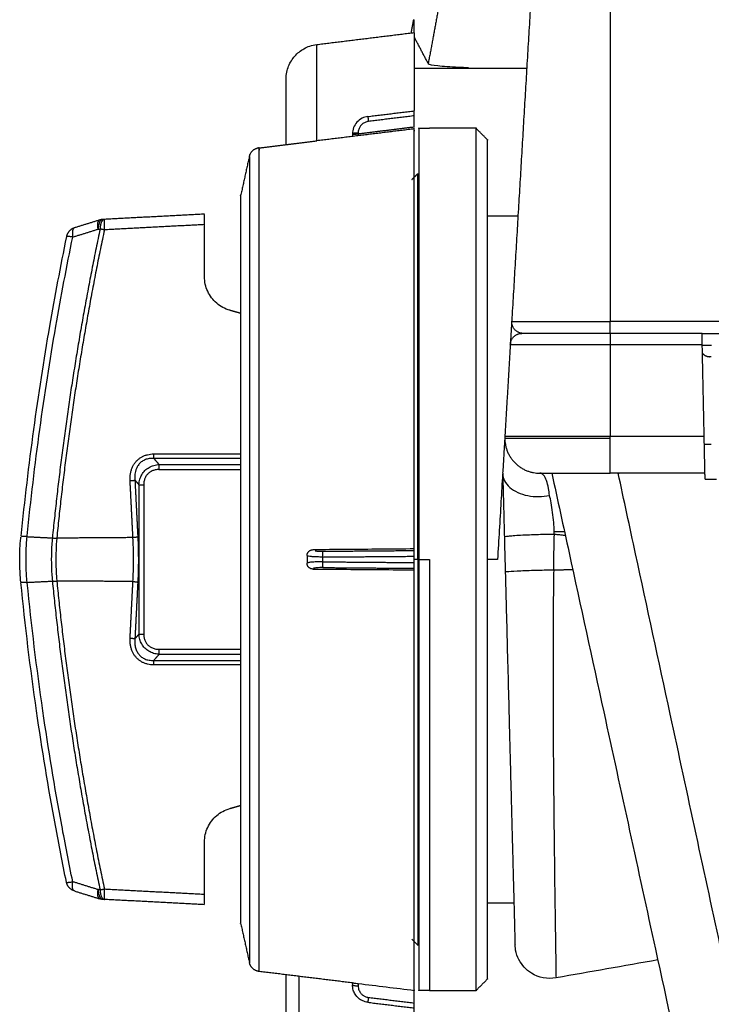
# Model space of a CAD drawing. Header units: millimetres. Extents: x 9946 to 11276, y -3292 to -1962.
# Tile 76 of 170: x 10752 to 10811, y -2557 to -2473. Entities that reach past the tile are written whole.
import ezdxf

# ---------------------------------------------------------------- set-up
doc = ezdxf.new("R2010")
doc.units = ezdxf.units.MM
doc.layers.add('ROXX NEO lite', color=7, linetype='Continuous', true_color=0x000000)

msp = doc.modelspace()

# ---------------------------------------------------------------- linework, layer by layer
at = {"layer": 'ROXX NEO lite', "color": 18, "lineweight": -3, "true_color": 0x000000}
for points, degree in [([(10796.354, -2462.396), (10795.278, -2480.517), (10794.201, -2498.638)], 2), ([(10802.638, -2462.396), (10802.638, -2480.517), (10802.638, -2498.638)], 2), ([(10788.268, -2469.888), (10787.652, -2473.214), (10787.036, -2476.539)], 2), ([(10785.838, -2473.894), (10785.838, -2473.335), (10785.838, -2472.775)], 2), ([(10785.838, -2473.894), (10785.838, -2477.226), (10785.838, -2480.558)], 2), ([(10787.036, -2476.539), (10786.437, -2475.401), (10785.838, -2474.264)], 2), ([(10777.473, -2483.173), (10777.473, -2479.04), (10777.473, -2474.907)], 2), ([(10795.489, -2476.968), (10790.663, -2476.968), (10785.838, -2476.968)], 2), ([(10781.855, -2481.086), (10783.847, -2480.841), (10785.838, -2480.597)], 2), ([(10785.838, -2481.025), (10783.871, -2481.267), (10781.903, -2481.508)], 2), ([(10785.838, -2480.595), (10785.838, -2480.577), (10785.838, -2480.558)], 2), ([(10785.838, -2481.025), (10785.838, -2480.883), (10785.838, -2480.698), (10785.838, -2480.597), (10785.838, -2480.597)], 3), ([(10785.838, -2482.014), (10785.838, -2481.519), (10785.838, -2481.025)], 2), ([(10781.855, -2481.086), (10781.685, -2481.107), (10781.345, -2481.207), (10780.892, -2481.554), (10780.606, -2482.027), (10780.538, -2482.392), (10780.538, -2482.575)], 3), ([(10785.838, -2482.148), (10781.655, -2482.661), (10777.473, -2483.173)], 2), ([(10780.538, -2482.575), (10780.538, -2482.646), (10780.538, -2482.718)], 2), ([(10781.025, -2482.588), (10780.862, -2482.608), (10780.659, -2482.64), (10780.538, -2482.666), (10780.538, -2482.674)], 3), ([(10781.025, -2482.501), (10781.025, -2482.593), (10781.025, -2482.684)], 2), ([(10785.838, -2481.996), (10783.445, -2482.291), (10781.052, -2482.585)], 2), ([(10785.838, -2482.135), (10785.838, -2482.115), (10785.838, -2482.095)], 2), ([(10786.238, -2482.097), (10786.688, -2482.097), (10787.138, -2482.097)], 2), ([(10791.138, -2482.097), (10789.138, -2482.097), (10787.138, -2482.097)], 2), ([(10792.138, -2483.097), (10791.638, -2482.597), (10791.138, -2482.097)], 2), ([(10772.54, -2483.778), (10775.006, -2483.476), (10777.473, -2483.173)], 2), ([(10785.638, -2486.497), (10785.888, -2486.247), (10786.138, -2485.997)], 2), ([(10786.138, -2485.997), (10786.178, -2485.997), (10786.218, -2485.997)], 2), ([(10767.838, -2490.362), (10763.54, -2490.587), (10759.243, -2490.813)], 2), ([(10792.138, -2489.597), (10793.438, -2489.597), (10794.738, -2489.597)], 2), ([(10756.533, -2491.431), (10757.621, -2491.092), (10758.71, -2490.754)], 2), ([(10758.71, -2490.754), (10758.792, -2490.749), (10758.875, -2490.745)], 2), ([(10794.197, -2498.714), (10794.139, -2499.684), (10794.081, -2500.654)], 2), ([(10794.199, -2498.696), (10794.199, -2498.677), (10794.2, -2498.657), (10794.201, -2498.638)], 3), ([(10802.638, -2498.638), (10807.303, -2498.638), (10811.968, -2498.638)], 2), ([(10810.534, -2499.697), (10806.586, -2499.697), (10802.638, -2499.697)], 2), ([(10810.495, -2499.697), (10811.389, -2499.697), (10812.283, -2499.697)], 2), ([(10810.554, -2500.638), (10810.547, -2500.324), (10810.539, -2499.928), (10810.534, -2499.697), (10810.534, -2499.697)], 3), ([(10794.082, -2500.638), (10793.848, -2504.578), (10793.614, -2508.519)], 2), ([(10802.638, -2500.638), (10806.596, -2500.638), (10810.554, -2500.638)], 2), ([(10802.638, -2500.638), (10802.638, -2504.578), (10802.638, -2508.519)], 2), ([(10810.719, -2508.519), (10810.636, -2504.578), (10810.554, -2500.638)], 2), ([(10810.554, -2500.697), (10810.946, -2500.697), (10811.338, -2500.697)], 2), ([(10811.305, -2501.697), (10811.241, -2501.697), (10811.177, -2501.697)], 2), ([(10802.638, -2508.519), (10806.678, -2508.519), (10810.719, -2508.519)], 2), ([(10810.785, -2511.697), (10810.785, -2511.697), (10810.783, -2511.588), (10810.773, -2511.122), (10810.758, -2510.405), (10810.739, -2509.501), (10810.726, -2508.857), (10810.719, -2508.519)], 3), ([(10810.733, -2509.197), (10810.929, -2509.197), (10811.124, -2509.197), (10811.32, -2509.197)], 3), ([(10761.453, -2512.342), (10761.447, -2512.225), (10761.449, -2512.002), (10761.488, -2511.692), (10761.559, -2511.411), (10761.657, -2511.16), (10761.779, -2510.936), (10761.922, -2510.737), (10762.086, -2510.562), (10762.269, -2510.412), (10762.472, -2510.285), (10762.698, -2510.181), (10762.945, -2510.104), (10763.212, -2510.056), (10763.4, -2510.045), (10763.497, -2510.045)], 3), ([(10770.929, -2510.43), (10767.204, -2510.429), (10763.48, -2510.428)], 2), ([(10763.48, -2510.428), (10763.71, -2510.69), (10763.939, -2510.953)], 2), ([(10763.497, -2510.045), (10767.213, -2510.046), (10770.928, -2510.046)], 2), ([(10762.212, -2512.685), (10762.219, -2512.517), (10762.278, -2512.199), (10762.439, -2511.825), (10762.715, -2511.457), (10763.083, -2511.18), (10763.473, -2511.015), (10763.781, -2510.961), (10763.939, -2510.953)], 3), ([(10763.922, -2511.386), (10767.426, -2511.386), (10770.929, -2511.386)], 2), ([(10763.939, -2510.953), (10767.441, -2510.953), (10770.942, -2510.953)], 2), ([(10761.868, -2512.292), (10762.04, -2512.488), (10762.212, -2512.685)], 2), ([(10761.868, -2512.292), (10761.99, -2514.72), (10762.113, -2517.149)], 2), ([(10793.425, -2511.697), (10793.426, -2511.736), (10793.427, -2511.775)], 2), ([(10793.427, -2511.752), (10793.432, -2511.955), (10793.545, -2512.377), (10794, -2512.933), (10794.695, -2513.374), (10795.563, -2513.653), (10796.513, -2513.744), (10797.155, -2513.669), (10797.448, -2513.603)], 3), ([(10793.427, -2511.752), (10793.442, -2512.33), (10793.473, -2513.503), (10793.516, -2515.161), (10793.551, -2516.491), (10793.569, -2517.188)], 3), ([(10810.785, -2511.697), (10806.712, -2511.697), (10802.638, -2511.697)], 2), ([(10803.399, -2511.751), (10803.397, -2511.74), (10803.395, -2511.73), (10803.392, -2511.719)], 3), ([(10810.796, -2512.197), (10810.795, -2512.141), (10810.792, -2512.03), (10810.789, -2511.864), (10810.786, -2511.753), (10810.785, -2511.697)], 3), ([(10810.796, -2512.197), (10811.121, -2512.197), (10811.447, -2512.197), (10811.772, -2512.197)], 3), ([(10761.698, -2517.198), (10761.576, -2514.77), (10761.453, -2512.342)], 2), ([(10762.212, -2512.685), (10762.212, -2519.097), (10762.212, -2525.509)], 2), ([(10762.626, -2512.685), (10762.626, -2519.097), (10762.626, -2525.509)], 2), ([(10752.619, -2517.142), (10752.538, -2517.138), (10752.388, -2517.133), (10752.213, -2517.135), (10752.139, -2517.142), (10752.114, -2517.147)], 3), ([(10752.619, -2521.052), (10752.576, -2520.62), (10752.518, -2519.751), (10752.518, -2518.443), (10752.576, -2517.574), (10752.619, -2517.142)], 3), ([(10752.619, -2517.142), (10753.7, -2517.199), (10754.781, -2517.255)], 2), ([(10754.781, -2517.255), (10754.742, -2517.662), (10754.69, -2518.481), (10754.69, -2519.713), (10754.742, -2520.532), (10754.781, -2520.939)], 3), ([(10754.781, -2517.255), (10754.898, -2517.26), (10755.03, -2517.269), (10755.161, -2517.281)], 3), ([(10755.177, -2517.244), (10758.438, -2517.221), (10761.698, -2517.198)], 2), ([(10797.803, -2520.015), (10797.808, -2519.666), (10797.819, -2518.973), (10797.839, -2517.953), (10797.853, -2517.285), (10797.861, -2516.955)], 3), ([(10797.861, -2516.955), (10797.858, -2516.869), (10797.855, -2516.783), (10797.852, -2516.697)], 3), ([(10798.803, -2517.046), (10798.698, -2517.036), (10798.488, -2517.016), (10798.174, -2516.985), (10797.965, -2516.965), (10797.861, -2516.955)], 3), ([(10777.125, -2518.242), (10778.093, -2518.234), (10780.029, -2518.218), (10782.934, -2518.195), (10784.87, -2518.179), (10785.838, -2518.171)], 3), ([(10785.838, -2518.333), (10785.838, -2518.252), (10785.838, -2518.171)], 2), ([(10776.638, -2518.766), (10776.638, -2519.097), (10776.638, -2519.428)], 2), ([(10777.955, -2518.891), (10777.796, -2518.892), (10777.494, -2518.888), (10777.168, -2518.873), (10776.84, -2518.841), (10776.741, -2518.821), (10776.703, -2518.808)], 3), ([(10777.955, -2518.891), (10781.897, -2518.859), (10785.838, -2518.827)], 2), ([(10777.955, -2518.891), (10777.955, -2519.097), (10777.955, -2519.303)], 2), ([(10778.003, -2518.397), (10781.921, -2518.365), (10785.838, -2518.333)], 2), ([(10785.838, -2573.323), (10785.838, -2545.828), (10785.838, -2518.333)], 2), ([(10785.838, -2518.827), (10785.838, -2518.683), (10785.838, -2518.483), (10785.838, -2518.354), (10785.838, -2518.333)], 3), ([(10785.838, -2519.367), (10785.838, -2519.097), (10785.838, -2518.827)], 2), ([(10786.138, -2519.097), (10785.988, -2519.097), (10785.838, -2519.097)], 2), ([(10786.238, -2519.097), (10786.188, -2519.097), (10786.138, -2519.097)], 2), ([(10786.238, -2519.097), (10786.688, -2519.097), (10787.138, -2519.097)], 2), ([(10792.986, -2519.097), (10792.562, -2519.097), (10792.138, -2519.097)], 2), ([(10777.955, -2519.303), (10777.785, -2519.302), (10777.445, -2519.306), (10776.992, -2519.333), (10776.706, -2519.375), (10776.638, -2519.41), (10776.638, -2519.428)], 3), ([(10777.955, -2519.303), (10781.897, -2519.335), (10785.838, -2519.367)], 2), ([(10778.003, -2519.797), (10781.921, -2519.829), (10785.838, -2519.861)], 2), ([(10785.838, -2519.861), (10785.838, -2519.84), (10785.838, -2519.711), (10785.838, -2519.511), (10785.838, -2519.367)], 3), ([(10785.838, -2520.023), (10785.838, -2519.942), (10785.838, -2519.861)], 2), ([(10797.803, -2520.015), (10797.419, -2520.021), (10796.485, -2520.04), (10794.898, -2520.094), (10793.824, -2520.154), (10793.647, -2520.183), (10793.648, -2520.193)], 3), ([(10799.446, -2519.997), (10798.624, -2520.006), (10797.803, -2520.015)], 2), ([(10752.621, -2521.069), (10752.54, -2521.073), (10752.389, -2521.078), (10752.215, -2521.076), (10752.14, -2521.068), (10752.115, -2521.062)], 3), ([(10752.621, -2521.069), (10753.702, -2521.014), (10754.782, -2520.959)], 2), ([(10761.698, -2520.996), (10758.432, -2520.973), (10755.165, -2520.95)], 2), ([(10761.453, -2525.852), (10761.576, -2523.424), (10761.698, -2520.996)], 2), ([(10762.113, -2521.045), (10761.99, -2523.473), (10761.868, -2525.902)], 2), ([(10763.497, -2528.149), (10763.4, -2528.149), (10763.211, -2528.138), (10762.944, -2528.09), (10762.696, -2528.012), (10762.471, -2527.908), (10762.268, -2527.781), (10762.085, -2527.631), (10761.922, -2527.456), (10761.778, -2527.257), (10761.657, -2527.033), (10761.559, -2526.782), (10761.488, -2526.501), (10761.449, -2526.192), (10761.447, -2525.968), (10761.453, -2525.852)], 3), ([(10762.212, -2525.509), (10762.04, -2525.705), (10761.868, -2525.902)], 2), ([(10763.939, -2527.241), (10763.773, -2527.233), (10763.454, -2527.174), (10763.064, -2527.003), (10762.695, -2526.717), (10762.432, -2526.357), (10762.27, -2525.968), (10762.219, -2525.665), (10762.212, -2525.509)], 3), ([(10763.939, -2527.241), (10763.71, -2527.503), (10763.48, -2527.766)], 2), ([(10763.922, -2526.808), (10767.422, -2526.808), (10770.922, -2526.808)], 2), ([(10763.939, -2527.241), (10767.437, -2527.241), (10770.935, -2527.241)], 2), ([(10763.48, -2527.766), (10767.211, -2527.765), (10770.942, -2527.764)], 2), ([(10770.942, -2528.147), (10767.22, -2528.148), (10763.497, -2528.149)], 2), ([(10758.71, -2547.44), (10757.621, -2547.101), (10756.533, -2546.763)], 2), ([(10758.872, -2547.45), (10758.791, -2547.445), (10758.71, -2547.44)], 2), ([(10759.243, -2547.381), (10763.54, -2547.606), (10767.838, -2547.832)], 2), ([(10794.369, -2548.597), (10793.254, -2548.597), (10792.138, -2548.597)], 2), ([(10786.138, -2552.197), (10785.888, -2551.947), (10785.638, -2551.697)], 2), ([(10786.22, -2552.197), (10786.179, -2552.197), (10786.138, -2552.197)], 2), ([(10806.736, -2553.475), (10803.825, -2553.987), (10800.914, -2554.5), (10798.004, -2555.012)], 3), ([(10780.538, -2555.446), (10776.539, -2554.955), (10772.54, -2554.464)], 2), ([(10775.953, -2581.196), (10775.953, -2568.049), (10775.953, -2554.902)], 2), ([(10791.138, -2556.097), (10791.638, -2555.597), (10792.138, -2555.097)], 2), ([(10780.538, -2555.444), (10780.538, -2555.532), (10780.538, -2555.619)], 2), ([(10781.855, -2557.108), (10781.696, -2557.088), (10781.394, -2556.993), (10781.068, -2556.793), (10780.74, -2556.413), (10780.591, -2556.072), (10780.538, -2555.773), (10780.538, -2555.619)], 3), ([(10780.576, -2555.446), (10780.6, -2555.448), (10780.672, -2555.455), (10780.831, -2555.472), (10780.96, -2555.487), (10781.025, -2555.495)], 3), ([(10781.025, -2555.495), (10782.629, -2555.692), (10784.234, -2555.889), (10785.838, -2556.085)], 3), ([(10781.025, -2555.495), (10781.025, -2555.594), (10781.025, -2555.693)], 2), ([(10785.838, -2557.169), (10785.838, -2556.627), (10785.838, -2556.085)], 2), ([(10787.138, -2556.097), (10786.688, -2556.097), (10786.238, -2556.097)], 2), ([(10787.138, -2556.097), (10789.138, -2556.097), (10791.138, -2556.097)], 2), ([(10781.855, -2557.108), (10783.847, -2557.352), (10785.838, -2557.597)], 2), ([(10781.903, -2556.686), (10783.871, -2556.927), (10785.838, -2557.169)], 2), ([(10785.838, -2557.597), (10785.838, -2557.597), (10785.838, -2557.496), (10785.838, -2557.311), (10785.838, -2557.169)], 3)]:
    msp.add_open_spline(points, degree=degree, dxfattribs=at)
at = {"layer": 'ROXX NEO lite', "color": 18, "true_color": 0x000000}
for points, degree in [([(10785.769, -2472.763), (10785.662, -2473.341), (10785.555, -2473.918)], 2), ([(10785.769, -2472.763), (10785.662, -2473.341), (10785.555, -2473.918)], 2), ([(10777.473, -2474.907), (10781.655, -2474.393), (10785.838, -2473.878)], 2), ([(10777.473, -2474.907), (10781.655, -2474.393), (10785.838, -2473.878)], 2), ([(10774.838, -2477.889), (10774.838, -2477.446), (10775.014, -2476.716), (10775.55, -2475.862), (10776.331, -2475.225), (10777.033, -2474.961), (10777.473, -2474.907)], 3), ([(10774.838, -2477.889), (10774.838, -2477.446), (10775.014, -2476.716), (10775.55, -2475.862), (10776.331, -2475.225), (10777.033, -2474.961), (10777.473, -2474.907)], 3), ([(10774.838, -2483.496), (10774.838, -2480.693), (10774.838, -2477.889)], 2), ([(10774.838, -2483.496), (10774.838, -2480.693), (10774.838, -2477.889)], 2), ([(10771.681, -2484.526), (10771.311, -2486.198), (10770.942, -2487.87)], 2), ([(10771.681, -2484.526), (10771.311, -2486.198), (10770.942, -2487.87)], 2), ([(10767.838, -2489.464), (10763.549, -2489.689), (10759.26, -2489.913)], 2), ([(10767.838, -2489.464), (10763.549, -2489.689), (10759.26, -2489.913)], 2), ([(10767.838, -2490.362), (10767.838, -2490.262), (10767.838, -2490.073), (10767.838, -2489.818), (10767.838, -2489.62), (10767.838, -2489.535), (10767.838, -2489.507)], 3), ([(10767.838, -2490.362), (10767.838, -2490.262), (10767.838, -2490.073), (10767.838, -2489.818), (10767.838, -2489.62), (10767.838, -2489.535), (10767.838, -2489.507)], 3), ([(10758.85, -2489.966), (10757.762, -2490.303), (10756.675, -2490.641)], 2), ([(10758.85, -2489.966), (10757.762, -2490.303), (10756.675, -2490.641)], 2), ([(10759.26, -2489.913), (10759.177, -2489.918), (10759.095, -2489.922)], 2), ([(10759.26, -2489.913), (10759.177, -2489.918), (10759.095, -2489.922)], 2), ([(10767.838, -2494.834), (10767.838, -2492.598), (10767.838, -2490.362)], 2), ([(10767.838, -2494.834), (10767.838, -2492.598), (10767.838, -2490.362)], 2), ([(10770.014, -2497.719), (10769.803, -2497.658), (10769.405, -2497.495), (10768.868, -2497.127), (10768.424, -2496.654), (10768.092, -2496.098), (10767.885, -2495.481), (10767.838, -2495.054), (10767.838, -2494.834)], 3), ([(10770.014, -2497.719), (10769.803, -2497.658), (10769.405, -2497.495), (10768.868, -2497.127), (10768.424, -2496.654), (10768.092, -2496.098), (10767.885, -2495.481), (10767.838, -2495.054), (10767.838, -2494.834)], 3), ([(10770.912, -2497.975), (10770.463, -2497.847), (10770.014, -2497.719)], 2), ([(10770.912, -2497.975), (10770.463, -2497.847), (10770.014, -2497.719)], 2), ([(10770.014, -2540.475), (10770.475, -2540.344), (10770.935, -2540.212)], 2), ([(10770.014, -2540.475), (10770.475, -2540.344), (10770.935, -2540.212)], 2), ([(10767.838, -2543.36), (10767.838, -2543.14), (10767.885, -2542.713), (10768.092, -2542.096), (10768.425, -2541.54), (10768.868, -2541.067), (10769.405, -2540.699), (10769.803, -2540.536), (10770.014, -2540.475)], 3), ([(10767.838, -2543.36), (10767.838, -2543.14), (10767.885, -2542.713), (10768.092, -2542.096), (10768.425, -2541.54), (10768.868, -2541.067), (10769.405, -2540.699), (10769.803, -2540.536), (10770.014, -2540.475)], 3), ([(10767.838, -2547.832), (10767.838, -2545.596), (10767.838, -2543.36)], 2), ([(10767.838, -2547.832), (10767.838, -2545.596), (10767.838, -2543.36)], 2), ([(10756.675, -2547.553), (10757.762, -2547.891), (10758.85, -2548.228)], 2), ([(10756.675, -2547.553), (10757.762, -2547.891), (10758.85, -2548.228)], 2), ([(10759.26, -2548.281), (10759.177, -2548.276), (10759.095, -2548.272)], 2), ([(10759.26, -2548.281), (10759.177, -2548.276), (10759.095, -2548.272)], 2), ([(10767.838, -2548.73), (10763.549, -2548.505), (10759.26, -2548.281)], 2), ([(10767.838, -2548.73), (10763.549, -2548.505), (10759.26, -2548.281)], 2), ([(10767.838, -2548.687), (10767.838, -2548.659), (10767.838, -2548.574), (10767.838, -2548.376), (10767.838, -2548.121), (10767.838, -2547.932), (10767.838, -2547.832)], 3), ([(10767.838, -2548.687), (10767.838, -2548.659), (10767.838, -2548.574), (10767.838, -2548.376), (10767.838, -2548.121), (10767.838, -2547.932), (10767.838, -2547.832)], 3), ([(10770.942, -2550.324), (10771.314, -2552.006), (10771.686, -2553.687)], 2), ([(10770.942, -2550.324), (10771.314, -2552.006), (10771.686, -2553.687)], 2), ([(10774.838, -2578.815), (10774.838, -2566.781), (10774.838, -2554.746)], 2), ([(10774.838, -2578.815), (10774.838, -2566.781), (10774.838, -2554.746)], 2)]:
    msp.add_open_spline(points, degree=degree, dxfattribs=at)
at = {"layer": 'ROXX NEO lite', "color": 18, "lineweight": -3, "true_color": 0x000000}
for points, knots in [([(10787.036, -2476.539), (10787.073, -2476.611), (10787.729, -2476.724), (10789.144, -2476.824), (10790.193, -2476.87), (10790.5, -2476.882)], [0, 0, 0, 0, 3.325496, 6.650992, 7.914704, 7.914704, 7.914704, 7.914704]), ([(10781.903, -2481.508), (10781.807, -2481.52), (10781.619, -2481.572), (10781.375, -2481.724), (10781.185, -2481.935), (10781.056, -2482.199), (10781.025, -2482.398), (10781.025, -2482.501)], [0, 0, 0, 0, 0.295954, 0.582958, 0.863218, 1.152222, 1.468765, 1.468765, 1.468765, 1.468765]), ([(10756.651, -2490.651), (10756.622, -2490.666), (10756.563, -2490.722), (10756.505, -2490.886), (10756.491, -2491.135), (10756.514, -2491.331), (10756.533, -2491.431)], [-1.226259, -1.226259, -1.226259, -1.226259, -0.969807, -0.646538, -0.323269, 0, 0, 0, 0]), ([(10752.624, -2517.087), (10752.93, -2514.03), (10753.642, -2508.015), (10754.97, -2499.461), (10756.01, -2493.976), (10756.533, -2491.431)], [0, 0, 0, 0, 9.255785, 18.244636, 26.065349, 26.065349, 26.065349, 26.065349]), ([(10793.604, -2508.697), (10793.602, -2508.719), (10793.592, -2508.882), (10793.567, -2509.307), (10793.503, -2510.396), (10793.452, -2511.238), (10793.425, -2511.697)], [1.6605, 1.6605, 1.6605, 1.6605, 1.996792, 3.993585, 5.990377, 7.98717, 7.98717, 7.98717, 7.98717]), ([(10763.48, -2510.428), (10763.352, -2510.422), (10763.107, -2510.433), (10762.766, -2510.522), (10762.473, -2510.677), (10762.232, -2510.892), (10762.057, -2511.146), (10761.945, -2511.41), (10761.883, -2511.661), (10761.857, -2511.891), (10761.853, -2512.099), (10761.861, -2512.23), (10761.868, -2512.292)], [0, 0, 0, 0, 0.384793, 0.733225, 1.064828, 1.396609, 1.718737, 2.008787, 2.267184, 2.497738, 2.703313, 2.888809, 2.888809, 2.888809, 2.888809]), ([(10763.922, -2511.386), (10763.817, -2511.386), (10763.614, -2511.406), (10763.332, -2511.497), (10763.088, -2511.645), (10762.889, -2511.843), (10762.741, -2512.086), (10762.647, -2512.369), (10762.626, -2512.575), (10762.626, -2512.685)], [-2.073458, -2.073458, -2.073458, -2.073458, -1.758788, -1.466101, -1.181483, -0.896964, -0.615974, -0.326191, 0, 0, 0, 0]), ([(10793.42, -2511.779), (10793.374, -2512.557), (10793.279, -2514.156), (10793.134, -2516.604), (10793.035, -2518.266), (10792.986, -2519.097)], [0.08486, 0.08486, 0.08486, 0.08486, 2.499425, 4.998851, 7.498276, 7.498276, 7.498276, 7.498276]), ([(10797.448, -2513.603), (10797.425, -2513.386), (10797.354, -2512.9), (10797.189, -2512.276), (10796.935, -2511.809), (10796.725, -2511.697), (10796.609, -2511.697)], [-5.374772, -5.374772, -5.374772, -5.374772, -4.441799, -3.113117, -1.645307, 0, 0, 0, 0]), ([(10797.638, -2511.697), (10798.135, -2513.98), (10799.625, -2520.822), (10802.598, -2534.472), (10806.046, -2550.304), (10808.499, -2561.571), (10809.474, -2566.048)], [0, 0, 0, 0, 7.10119, 21.303573, 42.607148, 56.809532, 56.809532, 56.809532, 56.809532]), ([(10815.256, -2566.875), (10815.229, -2566.749), (10814.25, -2562.116), (10811.742, -2550.669), (10808.308, -2534.691), (10805.329, -2520.917), (10803.836, -2514.004), (10803.338, -2511.697)], [-57.635413, -57.635413, -57.635413, -57.635413, -57.23728, -42.927959, -21.463979, -7.154659, 0, 0, 0, 0]), ([(10797.852, -2516.697), (10797.841, -2516.441), (10797.807, -2515.881), (10797.718, -2515.044), (10797.595, -2514.26), (10797.497, -2513.802), (10797.448, -2513.603)], [-3.509307, -3.509307, -3.509307, -3.509307, -2.721575, -1.783392, -0.827866, 0, 0, 0, 0]), ([(10755.161, -2517.281), (10755.131, -2517.63), (10755.089, -2518.3), (10755.076, -2519.259), (10755.102, -2520.12), (10755.139, -2520.66), (10755.161, -2520.913)], [0, 0, 0, 0, 1.057659, 2.015907, 2.877506, 3.643696, 3.643696, 3.643696, 3.643696]), ([(10761.698, -2520.996), (10761.722, -2520.546), (10761.75, -2519.688), (10761.748, -2518.418), (10761.719, -2517.604), (10761.698, -2517.198)], [0, 0, 0, 0, 1.357769, 2.582299, 3.807907, 3.807907, 3.807907, 3.807907]), ([(10762.113, -2517.149), (10762.134, -2517.565), (10762.162, -2518.401), (10762.165, -2519.703), (10762.136, -2520.584), (10762.113, -2521.045)], [-3.907342, -3.907342, -3.907342, -3.907342, -2.649735, -1.393226, 0, 0, 0, 0]), ([(10797.861, -2516.955), (10797.479, -2516.957), (10796.769, -2516.967), (10795.708, -2517.002), (10794.946, -2517.037), (10794.309, -2517.078), (10793.708, -2517.133), (10793.569, -2517.169), (10793.569, -2517.188)], [0, 0, 0, 0, 1.532931, 2.299397, 3.065863, 3.832328, 4.598794, 6.131725, 6.131725, 6.131725, 6.131725]), ([(10793.569, -2517.188), (10793.578, -2517.534), (10793.596, -2518.214), (10793.622, -2519.216), (10793.639, -2519.871), (10793.648, -2520.193)], [0, 0, 0, 0, 1.04126, 2.044005, 3.008228, 3.008228, 3.008228, 3.008228]), ([(10777.347, -2518.36), (10777.374, -2518.364), (10777.43, -2518.371), (10777.523, -2518.381), (10777.623, -2518.388), (10777.733, -2518.393), (10777.861, -2518.397), (10777.954, -2518.397), (10778.003, -2518.397)], [0.6859952, 0.6859952, 0.6859952, 0.6859952, 0.815038, 0.9352805, 1.0532274, 1.1754139, 1.3084801, 1.4593573, 1.4593573, 1.4593573, 1.4593573]), ([(10778.003, -2519.797), (10777.907, -2519.796), (10777.719, -2519.799), (10777.475, -2519.815), (10777.285, -2519.842), (10777.202, -2519.865), (10777.173, -2519.878)], [0, 0, 0, 0, 0.295954, 0.582958, 0.863218, 1.152222, 1.152222, 1.152222, 1.152222]), ([(10785.838, -2520.023), (10784.87, -2520.015), (10782.934, -2519.999), (10780.047, -2519.976), (10778.128, -2519.96), (10777.177, -2519.952)], [0, 0, 0, 0, 2.926212, 5.852425, 8.726396, 8.726396, 8.726396, 8.726396]), ([(10793.648, -2520.193), (10793.673, -2521.17), (10793.729, -2523.287), (10793.816, -2526.613), (10793.907, -2530.086), (10793.993, -2533.365), (10794.069, -2536.274), (10794.136, -2538.841), (10794.198, -2541.19), (10794.254, -2543.359), (10794.306, -2545.328), (10794.352, -2547.072), (10794.391, -2548.58), (10794.424, -2549.838), (10794.45, -2550.833), (10794.469, -2551.56), (10794.481, -2552.013), (10794.484, -2552.128), (10794.484, -2552.138)], [0, 0, 0, 0, 2.94987, 6.371772, 10.085697, 13.722929, 16.951564, 19.958894, 22.948641, 25.987543, 29.024913, 32.05069, 35.078334, 38.110382, 41.14483, 44.181944, 47.221349, 50.261325, 50.261325, 50.261325, 50.261325]), ([(10797.803, -2520.015), (10797.779, -2521.524), (10797.746, -2524.873), (10797.742, -2531.422), (10797.777, -2537.042), (10797.826, -2542.075), (10797.881, -2546.624), (10797.932, -2550.286), (10797.973, -2553.007), (10797.998, -2554.643), (10798.004, -2555.015), (10798.004, -2555.015)], [-110.819202, -110.819202, -110.819202, -110.819202, -104.66258, -98.505957, -92.349335, -86.192713, -80.03609, -73.879468, -67.722846, -61.566223, -55.442141, -55.442141, -55.442141, -55.442141]), ([(10756.533, -2546.763), (10756.2, -2545.144), (10755.248, -2540.27), (10753.84, -2531.729), (10752.991, -2524.778), (10752.624, -2521.107)], [-26.065916, -26.065916, -26.065916, -26.065916, -21.089946, -11.115447, 0, 0, 0, 0]), ([(10762.626, -2525.509), (10762.626, -2525.611), (10762.645, -2525.807), (10762.73, -2526.081), (10762.866, -2526.319), (10763.053, -2526.52), (10763.294, -2526.68), (10763.589, -2526.785), (10763.808, -2526.808), (10763.922, -2526.808)], [-2.073503, -2.073503, -2.073503, -2.073503, -1.769717, -1.487656, -1.214172, -0.942296, -0.654569, -0.340938, 0, 0, 0, 0]), ([(10761.868, -2525.902), (10761.854, -2526.043), (10761.849, -2526.312), (10761.911, -2526.687), (10762.033, -2527.007), (10762.21, -2527.275), (10762.441, -2527.493), (10762.732, -2527.66), (10763.086, -2527.76), (10763.345, -2527.772), (10763.48, -2527.766)], [0, 0, 0, 0, 0.422039, 0.798963, 1.140719, 1.461432, 1.778098, 2.115112, 2.486031, 2.891667, 2.891667, 2.891667, 2.891667]), ([(10798.004, -2555.015), (10797.282, -2555.142), (10796.526, -2555.002), (10795.887, -2554.601), (10795.438, -2554.319), (10795.071, -2553.922), (10794.69, -2553.193), (10794.594, -2552.919), (10794.499, -2552.429), (10794.484, -2552.142), (10794.484, -2552.138)], [1.308471, 1.308471, 1.308471, 1.308471, 3.651058, 3.651058, 3.651058, 5.395477, 5.395477, 6.339528, 6.339528, 7.021157, 7.021157, 7.021157, 7.021157]), ([(10781.025, -2555.693), (10781.025, -2555.759), (10781.037, -2555.884), (10781.088, -2556.056), (10781.159, -2556.201), (10781.242, -2556.319), (10781.33, -2556.415), (10781.423, -2556.494), (10781.523, -2556.56), (10781.633, -2556.616), (10781.761, -2556.661), (10781.854, -2556.679), (10781.903, -2556.686)], [0, 0, 0, 0, 0.19956, 0.380017, 0.541937, 0.685995, 0.815038, 0.935281, 1.053227, 1.175414, 1.30848, 1.459357, 1.459357, 1.459357, 1.459357])]:
    msp.add_open_spline(points, degree=3, knots=knots, dxfattribs=at)
for points, weights in [([(10781.855, -2481.086), (10781.852, -2481.086), (10781.903, -2481.508)], [1, 0.758234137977, 1]), ([(10780.96, -2482.502), (10780.538, -2482.512), (10780.538, -2482.575)], [0.952641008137, 0.742373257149, 1]), ([(10785.838, -2518.171), (10785.838, -2483.94), (10785.838, -2482.148)], [1, 0.733931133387, 1]), ([(10786.238, -2482.097), (10786.238, -2482.097), (10786.238, -2519.097)], [1, 0.707106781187, 1]), ([(10791.138, -2519.097), (10791.138, -2482.097), (10791.138, -2482.097)], [1, 0.707106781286, 1]), ([(10792.138, -2519.097), (10792.138, -2483.097), (10792.138, -2483.097)], [1, 0.707106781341, 1]), ([(10771.686, -2484.528), (10771.838, -2483.838), (10772.54, -2483.751)], [1, 0.816478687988, 1]), ([(10786.138, -2519.097), (10786.138, -2485.997), (10786.138, -2485.997)], [1, 0.707106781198, 1]), ([(10758.71, -2490.754), (10758.587, -2490.098), (10758.827, -2489.975)], [1, 0.813632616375, 0.979582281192]), ([(10759.095, -2489.922), (10758.735, -2489.941), (10758.71, -2490.754)], [1, 0.77124817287, 1]), ([(10759.26, -2489.913), (10758.901, -2489.932), (10758.875, -2490.745)], [1, 0.77127682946, 1]), ([(10759.26, -2489.913), (10759.202, -2489.916), (10759.243, -2490.813)], [1, 0.742553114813, 1]), ([(10758.875, -2490.745), (10756.117, -2503.876), (10754.788, -2517.216)], [1, 0.998548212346, 1]), ([(10759.243, -2490.813), (10756.492, -2503.924), (10755.165, -2517.244)], [1, 0.998555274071, 1]), ([(10759.243, -2490.813), (10759.049, -2490.774), (10758.875, -2490.745)], [1, 0.980887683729, 1]), ([(10756.533, -2491.431), (10756.001, -2491.346), (10755.991, -2491.395)], [1, 0.854997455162, 1]), ([(10795.081, -2499.69), (10794.199, -2499.585), (10794.199, -2498.697)], [0.95604088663, 0.731042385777, 1]), ([(10802.638, -2498.697), (10794.79, -2498.697), (10794.222, -2498.697)], [1, 0.721900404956, 0.971907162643]), ([(10802.638, -2499.697), (10802.638, -2499.697), (10802.638, -2498.697)], [1, 0.707106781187, 1]), ([(10794.082, -2500.638), (10794.138, -2499.697), (10795.081, -2499.697)], [1, 0.727772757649, 1]), ([(10802.638, -2499.697), (10795.081, -2499.697), (10795.081, -2499.697)], [1, 0.707106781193, 1]), ([(10802.638, -2499.697), (10802.638, -2499.697), (10802.638, -2500.638)], [1, 0.727772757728, 1]), ([(10794.082, -2500.638), (10794.082, -2500.638), (10802.638, -2500.638)], [1, 0.707106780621, 1]), ([(10810.588, -2501.43), (10810.838, -2501.697), (10811.177, -2501.697)], [0.853854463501, 0.860193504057, 1]), ([(10793.609, -2508.697), (10793.609, -2508.697), (10802.638, -2508.697)], [1, 0.707106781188, 1]), ([(10793.614, -2508.519), (10793.614, -2508.519), (10802.638, -2508.519)], [1, 0.707106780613, 1]), ([(10793.614, -2508.519), (10793.609, -2508.608), (10793.609, -2508.697)], [1, 0.999559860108, 1]), ([(10793.609, -2508.697), (10793.609, -2511.697), (10796.609, -2511.697)], [1, 0.707106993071, 1]), ([(10802.638, -2508.697), (10802.638, -2508.608), (10802.638, -2508.519)], [1, 0.999559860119, 1]), ([(10802.638, -2511.697), (10802.638, -2511.697), (10802.638, -2508.697)], [1, 0.707106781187, 1]), ([(10763.48, -2510.428), (10763.495, -2510.3), (10763.497, -2510.045)], [1, 0.88980152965, 1]), ([(10763.939, -2510.953), (10763.922, -2511.097), (10763.922, -2511.386)], [1, 0.866025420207, 1]), ([(10761.453, -2512.342), (10761.741, -2512.325), (10761.868, -2512.292)], [1, 0.865398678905, 1]), ([(10796.609, -2511.697), (10796.609, -2511.697), (10802.638, -2511.697)], [1, 0.707106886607, 1]), ([(10762.212, -2512.685), (10762.338, -2512.685), (10762.626, -2512.685)], [1, 0.866025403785, 1]), ([(10761.698, -2517.198), (10761.987, -2517.182), (10762.113, -2517.149)], [1, 0.865399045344, 1]), ([(10797.852, -2516.697), (10798.289, -2516.697), (10798.727, -2516.697)], [1, 0.999999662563, 1]), ([(10776.638, -2518.766), (10776.638, -2518.314), (10777.093, -2518.273)], [1, 0.729276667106, 0.975228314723]), ([(10778.003, -2518.397), (10777.952, -2518.461), (10777.955, -2518.891)], [1, 0.758234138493, 1]), ([(10786.138, -2519.097), (10786.138, -2552.197), (10786.138, -2552.197)], [1, 0.707106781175, 1]), ([(10786.238, -2519.097), (10786.238, -2556.097), (10786.238, -2556.097)], [1, 0.707106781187, 1]), ([(10787.138, -2519.097), (10787.138, -2556.097), (10787.138, -2556.097)], [1, 0.707106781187, 1]), ([(10791.138, -2556.097), (10791.138, -2556.097), (10791.138, -2519.097)], [1, 0.707106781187, 1]), ([(10792.138, -2555.097), (10792.138, -2555.097), (10792.138, -2519.097)], [1, 0.707106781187, 1]), ([(10777.125, -2519.922), (10776.638, -2519.91), (10776.638, -2519.428)], [1, 0.716296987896, 1]), ([(10777.955, -2519.303), (10777.952, -2519.733), (10778.003, -2519.797)], [1, 0.758234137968, 1]), ([(10785.838, -2556.085), (10785.838, -2555.205), (10785.838, -2520.023)], [1, 0.724580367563, 1]), ([(10754.784, -2520.978), (10754.964, -2520.969), (10755.165, -2520.95)], [1, 0.980127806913, 1]), ([(10754.784, -2520.978), (10756.117, -2534.318), (10758.872, -2547.45)], [1, 0.998562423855, 1]), ([(10755.165, -2520.95), (10756.492, -2534.27), (10759.243, -2547.381)], [1, 0.998555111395, 1]), ([(10761.698, -2520.996), (10761.987, -2521.012), (10762.113, -2521.045)], [1, 0.865399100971, 1]), ([(10761.453, -2525.852), (10761.741, -2525.869), (10761.868, -2525.902)], [1, 0.865398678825, 1]), ([(10762.212, -2525.509), (10762.338, -2525.509), (10762.626, -2525.509)], [1, 0.866025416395, 1]), ([(10763.922, -2526.808), (10763.922, -2527.097), (10763.939, -2527.241)], [1, 0.866025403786, 1]), ([(10763.497, -2528.149), (10763.495, -2527.894), (10763.48, -2527.766)], [1, 0.889801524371, 1]), ([(10755.991, -2546.799), (10756.001, -2546.848), (10756.533, -2546.763)], [1, 0.854954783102, 1]), ([(10756.675, -2547.553), (10756.401, -2547.468), (10756.533, -2546.763)], [1, 0.802280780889, 1]), ([(10758.85, -2548.228), (10758.578, -2548.144), (10758.71, -2547.44)], [1, 0.802832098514, 1]), ([(10758.71, -2547.44), (10758.735, -2548.253), (10759.095, -2548.272)], [1, 0.77124774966, 1]), ([(10758.872, -2547.45), (10759.047, -2547.421), (10759.243, -2547.381)], [1, 0.980517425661, 1]), ([(10758.872, -2547.45), (10758.901, -2548.262), (10759.26, -2548.281)], [1, 0.771505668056, 1]), ([(10759.243, -2547.381), (10759.202, -2548.277), (10759.26, -2548.281)], [1, 0.74255552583, 1]), ([(10780.538, -2555.619), (10780.538, -2555.691), (10781.025, -2555.693)], [1, 0.71629699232, 1]), ([(10781.903, -2556.686), (10781.852, -2557.107), (10781.855, -2557.108)], [1, 0.758234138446, 1])]:
    msp.add_rational_spline(points, weights, degree=2, dxfattribs=at)
for points, weights, knots in [([(10772.54, -2554.464), (10772.54, -2554.464), (10772.54, -2520.023), (10772.54, -2485.581), (10772.54, -2483.778)], [1, 0.716301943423, 1, 0.716301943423, 1], [-109.257502, -109.257502, -109.257502, -54.628751, -54.628751, 0, 0, 0]), ([(10771.686, -2484.528), (10771.686, -2485.718), (10771.686, -2519.703), (10771.686, -2553.687), (10771.686, -2553.687)], [1, 0.713273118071, 1, 0.713273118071, 1], [-107.457471, -107.457471, -107.457471, -53.728735, -53.728735, 0, 0, 0]), ([(10770.942, -2487.875), (10770.942, -2488.435), (10770.942, -2519.379), (10770.942, -2550.324), (10770.942, -2550.324)], [1, 0.710297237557, 1, 0.710297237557, 1], [-97.537756, -97.537756, -97.537756, -48.768878, -48.768878, 0, 0, 0])]:
    msp.add_rational_spline(points, weights, degree=2, knots=knots, dxfattribs=at)
at = {"layer": 'ROXX NEO lite', "color": 18, "true_color": 0x000000}
for points, weights in [([(10759.095, -2489.922), (10758.97, -2489.929), (10758.85, -2489.966)], [1, 0.992273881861, 1]), ([(10759.095, -2489.922), (10758.97, -2489.929), (10758.85, -2489.966)], [1, 0.992273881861, 1]), ([(10756.675, -2490.641), (10756.11, -2490.816), (10755.991, -2491.395)], [1, 0.860967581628, 1]), ([(10756.675, -2490.641), (10756.11, -2490.816), (10755.991, -2491.395)], [1, 0.860967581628, 1]), ([(10756.563, -2547.511), (10756.095, -2547.301), (10755.991, -2546.799)], [0.971564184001, 0.877051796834, 1]), ([(10756.563, -2547.511), (10756.095, -2547.301), (10755.991, -2546.799)], [0.971564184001, 0.877051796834, 1]), ([(10759.095, -2548.272), (10758.97, -2548.265), (10758.85, -2548.228)], [1, 0.992274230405, 1]), ([(10759.095, -2548.272), (10758.97, -2548.265), (10758.85, -2548.228)], [1, 0.992274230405, 1]), ([(10772.54, -2554.464), (10771.838, -2554.378), (10771.686, -2553.687)], [1, 0.816478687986, 1]), ([(10772.54, -2554.464), (10771.838, -2554.378), (10771.686, -2553.687)], [1, 0.816478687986, 1])]:
    msp.add_rational_spline(points, weights, degree=2, dxfattribs=at)
for points, knots in [([(10755.991, -2491.395), (10755.468, -2493.946), (10754.427, -2499.445), (10753.098, -2508.02), (10752.385, -2514.05), (10752.08, -2517.114)], [-26.12839, -26.12839, -26.12839, -26.12839, -18.288762, -9.278171, 0, 0, 0, 0]), ([(10755.991, -2491.395), (10755.468, -2493.946), (10754.427, -2499.445), (10753.098, -2508.02), (10752.385, -2514.05), (10752.08, -2517.114)], [-26.12839, -26.12839, -26.12839, -26.12839, -18.288762, -9.278171, 0, 0, 0, 0]), ([(10752.074, -2521.028), (10752.057, -2520.843), (10752.021, -2520.408), (10751.986, -2519.72), (10751.977, -2518.95), (10751.998, -2518.137), (10752.039, -2517.542), (10752.07, -2517.214), (10752.073, -2517.179)], [0, 0, 0, 0, 0.55957, 1.31007, 2.068779, 2.870112, 3.751623, 3.859791, 3.859791, 3.859791, 3.859791]), ([(10752.074, -2521.028), (10752.057, -2520.843), (10752.021, -2520.408), (10751.986, -2519.72), (10751.977, -2518.95), (10751.998, -2518.137), (10752.039, -2517.542), (10752.07, -2517.214), (10752.073, -2517.179)], [0, 0, 0, 0, 0.55957, 1.31007, 2.068779, 2.870112, 3.751623, 3.859791, 3.859791, 3.859791, 3.859791]), ([(10755.991, -2546.799), (10755.658, -2545.176), (10754.705, -2540.29), (10753.296, -2531.728), (10752.446, -2524.759), (10752.08, -2521.08)], [0, 0, 0, 0, 4.988006, 14.98663, 26.128961, 26.128961, 26.128961, 26.128961]), ([(10755.991, -2546.799), (10755.658, -2545.176), (10754.705, -2540.29), (10753.296, -2531.728), (10752.446, -2524.759), (10752.08, -2521.08)], [0, 0, 0, 0, 4.988006, 14.98663, 26.128961, 26.128961, 26.128961, 26.128961])]:
    msp.add_open_spline(points, degree=3, knots=knots, dxfattribs=at)

doc.saveas('drawing.dxf')
